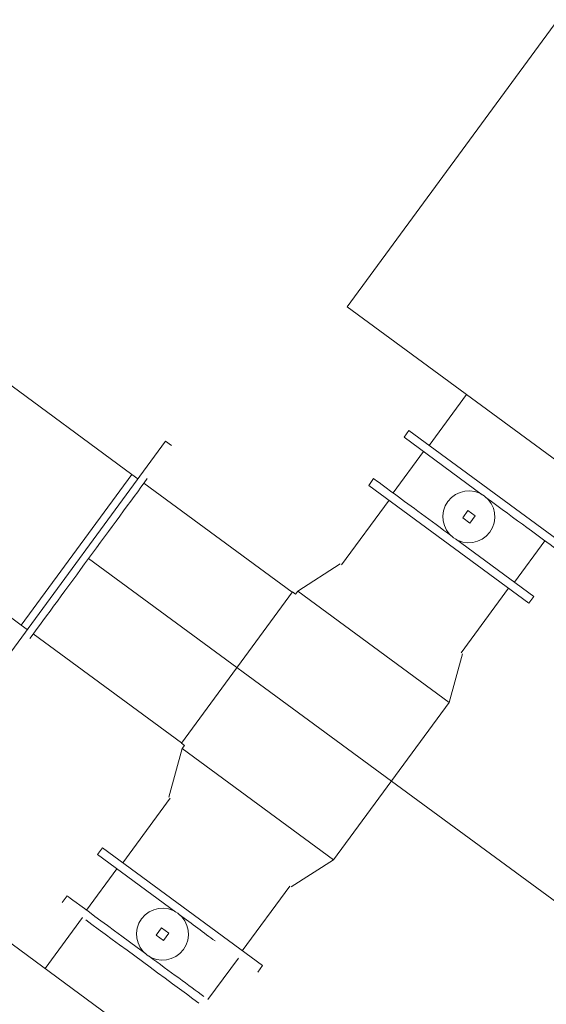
# Model space of a CAD drawing. Header units: metres. Extents: x 135583 to 135939, y 457896 to 458258.
# Tile 34 of 256: x 135632.76 to 135634.53, y 458095.44 to 458098.76. Entities that reach past the tile are written whole.
import ezdxf

# ---------------------------------------------------------------- set-up
doc = ezdxf.new("R2010")
doc.units = ezdxf.units.M
doc.linetypes.add('Hidden', pattern=[4, 2, -2])
doc.layers.add('NIEUWE INSTALLATIE', color=250, linetype='Continuous', lineweight=0)

msp = doc.modelspace()

# ---------------------------------------------------------------- linework, layer by layer
at = {"layer": 'NIEUWE INSTALLATIE'}
for p, q in [((135634.5708, 458098.7606), (135633.8604, 458097.7936)), ((135633.1349, 458097.2284), (135632.3037, 458097.8391)), ((135633.8604, 458097.7936), (135635.0692, 458096.9055)), ((135634.2633, 458097.4975), (135634.1372, 458097.3259)), ((135634.0687, 458097.3762), (135634.0521, 458097.3536)), ((135634.0687, 458097.3762), (135634.6086, 458096.9795)), ((135631.9307, 458097.3314), (135632.7619, 458096.7207)), ((135634.0521, 458097.3536), (135634.316, 458097.1598)), ((135634.1174, 458097.3057), (135634.015, 458097.1663)), ((135634.1174, 458097.3057), (135634.015, 458097.1663)), ((135633.1349, 458097.2284), (135632.7619, 458096.7207)), ((135633.6754, 458096.8313), (135633.1752, 458097.1988)), ((135633.9497, 458097.2142), (135633.9331, 458097.1916)), ((135633.9331, 458097.1916), (135634.473, 458096.795)), ((135634.0016, 458097.1413), (135633.8415, 458096.9234)), ((135634.2677, 458097.1065), (135634.2499, 458097.0824)), ((135634.2918, 458097.0888), (135634.2677, 458097.1065)), ((135634.2499, 458097.0824), (135634.2741, 458097.0646)), ((135634.2741, 458097.0646), (135634.2918, 458097.0888)), ((135634.4896, 458096.8175), (135634.2258, 458097.0114)), ((135634.4244, 458096.8655), (135634.5268, 458097.0049)), ((135634.4244, 458096.8655), (135634.5268, 458097.0049)), ((135633.837, 458096.9267), (135633.6941, 458096.8353)), ((135633.3015, 458096.3223), (135633.6764, 458096.8325)), ((135633.6866, 458096.825), (135633.6764, 458096.8325)), ((135633.6941, 458096.8353), (135633.6866, 458096.825)), ((135633.6941, 458096.8353), (135634.2044, 458096.4604)), ((135634.2444, 458096.6274), (135634.4045, 458096.8453)), ((135634.473, 458096.795), (135634.4896, 458096.8175)), ((135632.8022, 458096.6911), (135633.3024, 458096.3236)), ((135634.2044, 458096.4604), (135634.2489, 458096.6241)), ((135633.8145, 458095.9296), (135634.2044, 458096.4604)), ((135633.3042, 458096.3045), (135633.2596, 458096.1408)), ((135633.3015, 458096.3223), (135633.3117, 458096.3148)), ((135633.3117, 458096.3148), (135633.3042, 458096.3045)), ((135633.8145, 458095.9296), (135633.3042, 458096.3045)), ((135634.0094, 458096.195), (135634.9416, 458095.5101)), ((135633.2641, 458096.1375), (135633.104, 458095.9196)), ((135633.0355, 458095.9699), (135633.0189, 458095.9474)), ((135633.5755, 458095.5732), (135633.0355, 458095.9699)), ((135633.0189, 458095.9474), (135633.2828, 458095.7535)), ((135633.6716, 458095.8382), (135633.8145, 458095.9296)), ((135633.0842, 458095.8994), (135632.9818, 458095.76)), ((135633.0842, 458095.8994), (135632.9818, 458095.76)), ((135633.6482, 458094.9713), (135632.4394, 458095.8594)), ((135633.507, 458095.6236), (135633.6671, 458095.8415)), ((135632.9165, 458095.8079), (135632.8999, 458095.7854)), ((135632.9684, 458095.7351), (135632.8423, 458095.5634)), ((135633.2345, 458095.7003), (135633.2167, 458095.6761)), ((135633.2167, 458095.6761), (135633.2409, 458095.6583)), ((135633.2587, 458095.6825), (135633.2345, 458095.7003)), ((135633.2409, 458095.6583), (135633.2587, 458095.6825)), ((135633.3912, 458095.4592), (135633.4936, 458095.5986)), ((135633.3912, 458095.4592), (135633.4936, 458095.5986)), ((135633.5589, 458095.5507), (135633.5755, 458095.5732))]:
    msp.add_line(p, q, dxfattribs=at)
at = {"layer": 'NIEUWE INSTALLATIE', "extrusion": (0, 0, -1)}
for p, q in [((135633.2483, 458097.3405), (135632.6888, 458096.5789)), ((135633.2684, 458097.3257), (135633.2483, 458097.3405)), ((135633.1349, 458097.2284), (135632.7619, 458096.7207)), ((135633.1551, 458097.2136), (135633.1349, 458097.2284)), ((135632.7619, 458096.7207), (135632.782, 458096.7059))]:
    msp.add_line(p, q, dxfattribs=at)
at = {"layer": 'NIEUWE INSTALLATIE', "linetype": 'Hidden'}
msp.add_line((135632.9887, 458096.9449), (135634.0094, 458096.195), dxfattribs=at)
msp.add_line((135632.9887, 458096.9449), (135634.0094, 458096.195), dxfattribs=at)
at = {"layer": 'NIEUWE INSTALLATIE'}
for centre, start, end in [((135634.2709, 458097.0856), 53.696, 233.696), ((135634.2709, 458097.0856), 233.696, 53.696), ((135633.2377, 458095.6793), 53.696, 233.696), ((135633.2377, 458095.6793), 233.696, 53.696)]:
    msp.add_arc(centre, 0.0875, start, end, dxfattribs=at)
at = {"layer": 'NIEUWE INSTALLATIE', "extrusion": (0, 0, -1)}
msp.add_ellipse((135632.9887, 458096.9449), major_axis=(0.2798, 0.3808), ratio=0.000001, start_param=0.785398, end_param=2.356194, dxfattribs=at)
at = {"layer": 'NIEUWE INSTALLATIE'}
for centre, major_axis, start_param, end_param in [((135634.2197, 458097.0159), (-0.27, 0.1983), 4.735095, 6.306155), ((135634.3221, 458097.1553), (-0.27, 0.1983), 3.60524, 4.689689), ((135633.1865, 458095.6096), (0.27, -0.1983), 1.593503, 3.164298), ((135633.2889, 458095.749), (0.27, -0.1983), 1.084443, 1.54809), ((135633.1699, 458095.587), (0.27, -0.1983), 0.785398, 2.356194), ((135633.1865, 458095.6096), (0.27, -0.1983), 0.785398, 1.548096)]:
    msp.add_ellipse(centre, major_axis=major_axis, ratio=0.000001, start_param=start_param, end_param=end_param, dxfattribs=at)

doc.saveas('drawing.dxf')
